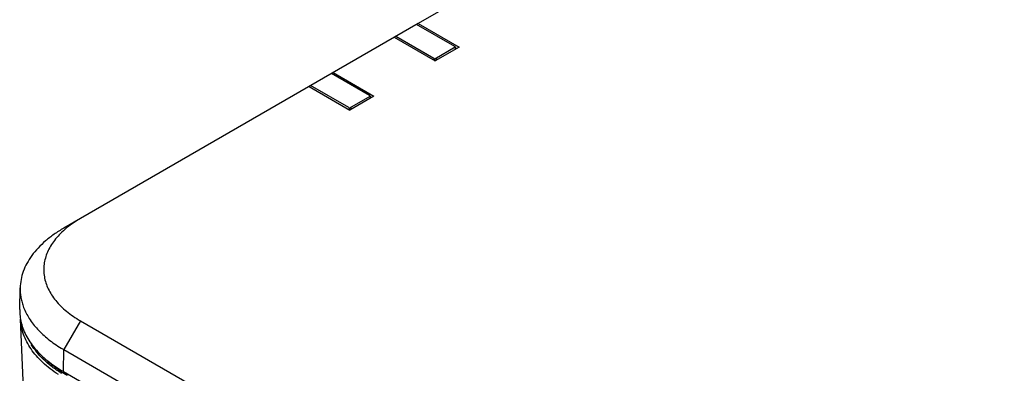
# Model space of a CAD drawing. Header units: inches. Extents: x 0 to 34, y 0 to 22.
# Tile 28 of 41: x 25.005 to 27.459, y 11.766 to 12.647. Entities that reach past the tile are written whole.
import ezdxf

# ---------------------------------------------------------------- set-up
doc = ezdxf.new("R2010")
doc.units = ezdxf.units.IN
doc.header["$LTSCALE"] = 1.87
doc.header["$MEASUREMENT"] = 0
doc.layers.get('0').update_dxf_attribs({"linetype": 'CONTINUOUS'})

msp = doc.modelspace()

# ---------------------------------------------------------------- linework, layer by layer
at = {"color": 7, "linetype": 'CONTINUOUS'}
for p, q in [((27.4585, 13.4808), (25.9978, 12.6374)), ((25.9978, 12.6374), (25.1562, 12.1514)), ((25.9978, 12.6374), (26.0997, 12.5786)), ((26.089, 12.5803), (25.994, 12.6352)), ((25.9381, 12.6029), (26.0399, 12.5441)), ((26.0369, 12.5502), (25.9419, 12.6051)), ((26.0393, 12.5494), (26.0905, 12.5789)), ((26.0997, 12.5786), (26.0399, 12.5441)), ((26.0907, 12.5786), (26.0905, 12.5789)), ((26.0924, 12.5744), (26.0907, 12.5786)), ((26.0909, 12.578), (26.0907, 12.5786)), ((26.0369, 12.5502), (26.0389, 12.5446)), ((25.7857, 12.5149), (25.8875, 12.4561)), ((25.8768, 12.4579), (25.7819, 12.5127)), ((25.7259, 12.4804), (25.8278, 12.4216)), ((25.8247, 12.4278), (25.7298, 12.4826)), ((25.8272, 12.4269), (25.8784, 12.4564)), ((25.8875, 12.4561), (25.8278, 12.4216)), ((25.8786, 12.4561), (25.8784, 12.4564)), ((25.8802, 12.4519), (25.8786, 12.4561)), ((25.8787, 12.4555), (25.8786, 12.4561)), ((25.8247, 12.4278), (25.8268, 12.4222)), ((25.1562, 12.1514), (25.1147, 12.1274)), ((25.0049, 11.9246), (25.0061, 11.9787)), ((25.0307, 11.3533), (25.0073, 11.9003)), ((25.1562, 11.8967), (25.1147, 11.8247)), ((25.1562, 11.8967), (26.9636, 10.8531)), ((25.1138, 11.7701), (25.1147, 11.8247)), ((25.1147, 11.8247), (26.922, 10.7811)), ((25.1138, 11.7701), (26.9212, 10.7266))]:
    msp.add_line(p, q, dxfattribs=at)
for centre, radius, start, end in [((25.129, 11.922), 0.1241, 178.7749, 186.4304), ((25.1314, 11.9222), 0.1265, 186.4147, 189.9074), ((25.2849, 12.1196), 0.3405, 238.739, 240.0037), ((25.2809, 12.0386), 0.3225, 237.0262, 237.7763), ((25.2804, 12.0341), 0.3151, 236.6557, 237.4263), ((25.2854, 12.0673), 0.3431, 239.1407, 239.8279), ((25.2845, 12.0406), 0.3228, 237.4286, 238.3636), ((25.2876, 12.0712), 0.3476, 239.8264, 239.9985), ((25.2907, 12.0508), 0.3347, 238.3715, 240.0013)]:
    msp.add_arc(centre, radius, start, end, dxfattribs=at)
for centre, major_axis, ratio, start_param, end_param in [((26.0854, 12.5783), (0.0054, -0.00064), 0.561516, 0.406408, 0.91671), ((26.0404, 12.5523), (0.00536, -0.00065), 0.570948, -2.211644, -1.701341), ((25.8733, 12.4558), (0.0054, -0.00064), 0.561516, 0.406408, 0.91671), ((25.8282, 12.4298), (0.00536, -0.00065), 0.570948, -2.211644, -1.701341)]:
    msp.add_ellipse(centre, major_axis=major_axis, ratio=ratio, start_param=start_param, end_param=end_param, dxfattribs=at)
for points, knots in [([(26.0906, 12.5734), (26.0907, 12.5738), (26.0908, 12.5746), (26.091, 12.5758), (26.091, 12.5769), (26.0909, 12.5777), (26.0909, 12.578)], [0, 0, 0, 0, 0.271473, 0.531693, 0.776166, 1, 1, 1, 1]), ([(26.0454, 12.5473), (26.0449, 12.5475), (26.044, 12.5479), (26.0425, 12.5485), (26.0409, 12.549), (26.0398, 12.5492), (26.0393, 12.5494)], [0, 0, 0, 0, 0.229758, 0.478302, 0.738936, 1, 1, 1, 1]), ([(25.8784, 12.4509), (25.8785, 12.4513), (25.8787, 12.4521), (25.8789, 12.4533), (25.8789, 12.4544), (25.8788, 12.4552), (25.8787, 12.4555)], [0, 0, 0, 0, 0.271473, 0.531693, 0.776166, 1, 1, 1, 1]), ([(25.8332, 12.4248), (25.8328, 12.425), (25.8319, 12.4254), (25.8304, 12.426), (25.8288, 12.4265), (25.8277, 12.4268), (25.8272, 12.4269)], [0, 0, 0, 0, 0.229758, 0.478302, 0.738936, 1, 1, 1, 1]), ([(25.1562, 12.1514), (25.1492, 12.1474), (25.1358, 12.1389), (25.1232, 12.1292), (25.1174, 12.1241)], [0, 0, 0, 0, 0.51304, 1, 1, 1, 1]), ([(25.1147, 12.1274), (25.1064, 12.1227), (25.0907, 12.1128), (25.0693, 12.0962), (25.0506, 12.0785), (25.035, 12.0598), (25.0226, 12.0403), (25.0134, 12.0202), (25.0077, 11.9996), (25.0062, 11.9856), (25.0061, 11.9787)], [0, 0, 0, 0, 0.148251, 0.289092, 0.422334, 0.548344, 0.667859, 0.781965, 0.892089, 1, 1, 1, 1]), ([(25.1174, 12.1241), (25.1126, 12.1199), (25.1035, 12.1113), (25.0915, 12.0975), (25.0816, 12.083), (25.0739, 12.0681), (25.0685, 12.0529), (25.0653, 12.0374), (25.0645, 12.0218), (25.066, 12.0062), (25.0698, 11.9908), (25.0759, 11.9756), (25.0842, 11.9609), (25.0947, 11.9466), (25.1073, 11.9329), (25.1218, 11.9199), (25.1382, 11.9076), (25.15, 11.9002), (25.1562, 11.8967)], [0, 0, 0, 0, 0.068395, 0.133473, 0.195514, 0.254924, 0.312229, 0.368087, 0.423255, 0.47854, 0.534737, 0.592582, 0.652695, 0.715568, 0.78157, 0.850949, 0.923795, 1, 1, 1, 1]), ([(25.0061, 11.9787), (25.006, 11.9746), (25.0062, 11.9664), (25.0078, 11.9541), (25.0106, 11.942), (25.0132, 11.934), (25.0147, 11.93)], [0, 0, 0, 0, 0.246557, 0.494379, 0.745031, 1, 1, 1, 1]), ([(25.0147, 11.93), (25.0184, 11.9203), (25.0284, 11.9009), (25.0494, 11.8743), (25.0762, 11.8496), (25.097, 11.8353), (25.1082, 11.8285)], [0, 0, 0, 0, 0.222942, 0.46216, 0.720838, 1, 1, 1, 1]), ([(25.0068, 11.9004), (25.0078, 11.8944), (25.0108, 11.8824), (25.0179, 11.8648), (25.0274, 11.8477), (25.0394, 11.8311), (25.0537, 11.8152), (25.0702, 11.8), (25.0889, 11.7857), (25.1024, 11.7769), (25.1094, 11.7727)], [0, 0, 0, 0, 0.108268, 0.219618, 0.335184, 0.455868, 0.58236, 0.715131, 0.854398, 1, 1, 1, 1]), ([(25.1014, 11.7624), (25.0943, 11.767), (25.0808, 11.7765), (25.0624, 11.7922), (25.0464, 11.8087), (25.033, 11.826), (25.0222, 11.844), (25.0142, 11.8624), (25.0091, 11.8812), (25.0075, 11.894), (25.0073, 11.9003)], [0, 0, 0, 0, 0.146147, 0.28533, 0.417606, 0.543424, 0.663481, 0.778738, 0.890417, 1, 1, 1, 1]), ([(25.1054, 11.768), (25.0977, 11.773), (25.0833, 11.7833), (25.058, 11.8053), (25.0421, 11.8242), (25.0337, 11.8377)], [0, 0, 0, 0, 0.270941, 0.527758, 1, 1, 1, 1]), ([(25.1072, 11.7709), (25.1002, 11.7755), (25.087, 11.7849), (25.0747, 11.7956), (25.069, 11.801)], [0, 0, 0, 0, 0.51233, 1, 1, 1, 1])]:
    msp.add_open_spline(points, degree=3, knots=knots, dxfattribs=at)

doc.saveas('drawing.dxf')
